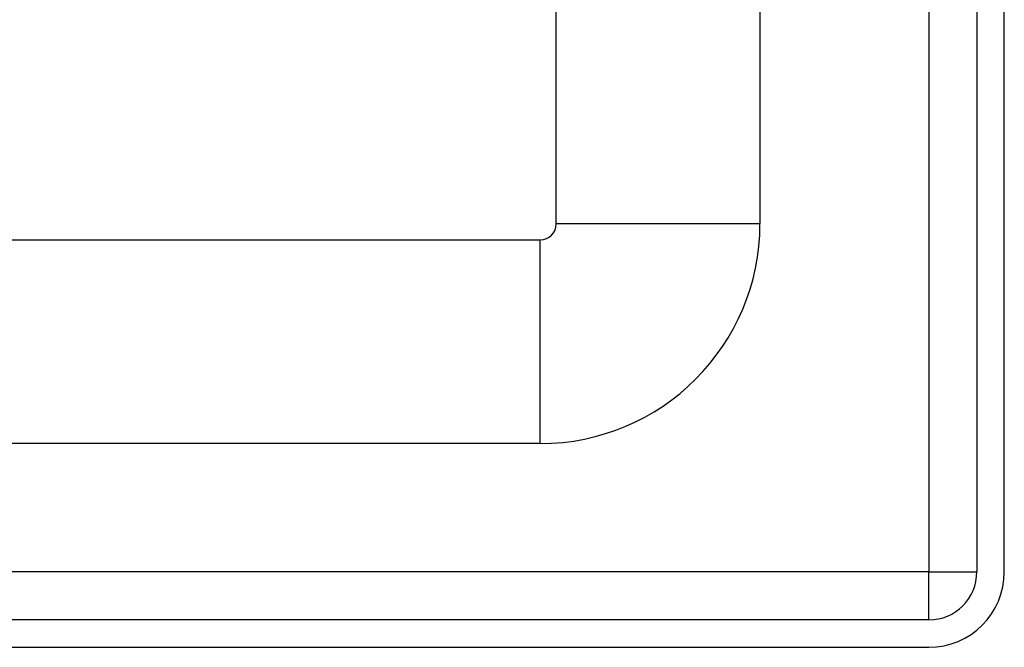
# Model space of a CAD drawing. Header units: inches. Extents: x 4.1 to 98, y 5.9 to 52.5.
# Tile 20 of 79: x 22.1 to 24, y 16.4 to 17.6. Entities that reach past the tile are written whole.
import ezdxf

# ---------------------------------------------------------------- set-up
doc = ezdxf.new("R2010")
doc.units = ezdxf.units.IN
doc.header["$MEASUREMENT"] = 0
doc.layers.add('Visible Edges(ANSI)', color=7, linetype='Continuous', lineweight=25)
doc.layers.add('Visible Tangent Edges(ANSI)', color=7, linetype='Continuous', lineweight=25)

msp = doc.modelspace()

# ---------------------------------------------------------------- linework, layer by layer
at = {"layer": 'Visible Edges(ANSI)'}
for p, q in [((23.1136, 17.1871), (23.1136, 20.1837)), ((23.5073, 19.3687), (23.5073, 17.1871)), ((23.9267, 19.0257), (23.9267, 16.5147)), ((23.9797, 16.5147), (23.9797, 19.0257)), ((4.9384, 17.1561), (23.0826, 17.1561)), ((23.0826, 16.7624), (4.9384, 16.7624)), ((23.8337, 16.4217), (4.2077, 16.4217)), ((4.2077, 16.3687), (23.8337, 16.3687))]:
    msp.add_line(p, q, dxfattribs=at)
for centre, radius in [((23.0826, 17.1871), 0.031), ((23.0826, 17.1871), 0.4247), ((23.8337, 16.5147), 0.093), ((23.8337, 16.5147), 0.146)]:
    msp.add_arc(centre, radius, 270, 0, dxfattribs=at)
at = {"layer": 'Visible Tangent Edges(ANSI)'}
for p, q in [((23.8337, 19.097), (23.8337, 16.5147)), ((23.5073, 17.1871), (23.1136, 17.1871)), ((23.0826, 16.7624), (23.0826, 17.1561)), ((23.8337, 16.5147), (4.2077, 16.5147)), ((23.8337, 16.4217), (23.8337, 16.5147)), ((23.8337, 16.5147), (23.9267, 16.5147))]:
    msp.add_line(p, q, dxfattribs=at)

doc.saveas('drawing.dxf')
